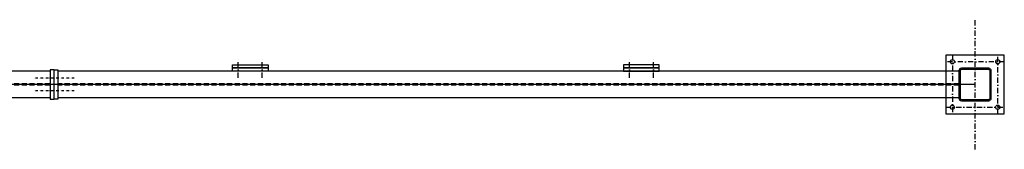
# Model space of a CAD drawing. Header units: millimetres. Extents: x -228255 to 14536, y -140109 to 119945.
# Tile 22 of 123: x -190839 to -187807, y 50588 to 50988. Entities that reach past the tile are written whole.
import ezdxf

# ---------------------------------------------------------------- set-up
doc = ezdxf.new("R2010")
doc.units = ezdxf.units.MM
doc.header["$LTSCALE"] = 2.5
for name, pattern in [('DASHDOT', [25.4, 12.7, -6.35, 0, -6.35]), ('DASHDOT2', [12.7, 6.35, -3.175, 0, -3.175]), ('DASHED2', [9.525, 6.35, -3.175])]:
    doc.linetypes.add(name, pattern=pattern)
for name, color, linetype in [('Osie', 134, 'DASHDOT'), ('Osie_laczniki', 157, 'DASHDOT2'), ('stal', 4, 'Continuous'), ('Stal_nw', 181, 'DASHED2')]:
    doc.layers.add(name, color=color, linetype=linetype)

# ---------------------------------------------------------------- blocks, each defined once
blk = doc.blocks.new('Zk100x100x4')
for points in [[(-42, -50), (42, -50, 0.414214), (50, -42), (50, 42, 0.414214), (42, 50), (-42, 50, 0.414214), (-50, 42), (-50, -42, 0.414214)], [(-42, -46), (42, -46, 0.414214), (46, -42), (46, 42, 0.414214), (42, 46), (-42, 46, 0.414214), (-46, 42), (-46, -42, 0.414214)]]:
    blk.add_lwpolyline(points, format="xyb", close=True)

msp = doc.modelspace()

# ---------------------------------------------------------------- linework, layer by layer
at = {"layer": 'Osie', "ltscale": 0.5}
msp.add_line((-187896.61, 50587.52), (-187896.61, 50987.52), dxfattribs=at)
at = {"layer": 'Osie', "linetype": 'ByBlock'}
msp.add_line((-187896.61, 50787.52), (-193570.61, 50787.52), dxfattribs=at)
at = {"layer": 'Osie_laczniki'}
for p, q in [((-190166.28, 50808.52), (-190166.28, 50868.52)), ((-190092.28, 50808.52), (-190092.28, 50868.52)), ((-188961.28, 50808.52), (-188961.28, 50868.52)), ((-188887.28, 50808.52), (-188887.28, 50868.52)), ((-187966.61, 50877.52), (-187966.61, 50697.52)), ((-187826.61, 50697.52), (-187826.61, 50877.52)), ((-187806.61, 50857.52), (-187986.61, 50857.52)), ((-187986.61, 50717.52), (-187806.61, 50717.52))]:
    msp.add_line(p, q, dxfattribs=at)
at = {"layer": 'Osie_laczniki', "ltscale": 0.5}
for p, q in [((-190671.11, 50807.52), (-190796.11, 50807.52)), ((-190671.11, 50767.52), (-190796.11, 50767.52))]:
    msp.add_line(p, q, dxfattribs=at)
at = {"layer": 'stal'}
for p, q in [((-190745.61, 50828.52), (-193520.61, 50828.52)), ((-187946.61, 50828.52), (-190721.61, 50828.52)), ((-190745.61, 50746.52), (-193520.61, 50746.52)), ((-187946.61, 50746.52), (-190721.61, 50746.52))]:
    msp.add_line(p, q, dxfattribs=at)
for points in [[(-187986.61, 50697.52), (-187806.61, 50697.52), (-187806.61, 50877.52), (-187986.61, 50877.52)], [(-190184.28, 50848.52), (-190074.28, 50848.52), (-190074.28, 50838.52), (-190184.28, 50838.52)], [(-190184.28, 50838.52), (-190074.28, 50838.52), (-190074.28, 50828.52), (-190184.28, 50828.52)], [(-188869.28, 50848.52), (-188979.28, 50848.52), (-188979.28, 50838.52), (-188869.28, 50838.52)], [(-188869.28, 50838.52), (-188979.28, 50838.52), (-188979.28, 50828.52), (-188869.28, 50828.52)]]:
    msp.add_lwpolyline(points, close=True, dxfattribs=at)
at = {"layer": 'stal', "ltscale": 0.5}
for points in [[(-190745.61, 50742.52), (-190733.61, 50742.52), (-190733.61, 50832.52), (-190745.61, 50832.52)], [(-190721.61, 50742.52), (-190733.61, 50742.52), (-190733.61, 50832.52), (-190721.61, 50832.52)]]:
    msp.add_lwpolyline(points, close=True, dxfattribs=at)
at = {"layer": 'stal'}
for centre in [(-187966.61, 50857.52), (-187826.61, 50857.52), (-187966.61, 50717.52), (-187826.61, 50717.52)]:
    msp.add_circle(centre, 6.5, dxfattribs=at)
at = {"layer": 'Stal_nw'}
for p, q in [((-190745.61, 50790.02), (-193520.61, 50790.02)), ((-190745.61, 50785.02), (-193520.61, 50785.02)), ((-187946.61, 50790.02), (-190721.61, 50790.02)), ((-187946.61, 50785.02), (-190721.61, 50785.02))]:
    msp.add_line(p, q, dxfattribs=at)

# ---------------------------------------------------------------- block references
at = {"layer": 'stal'}
msp.add_blockref('Zk100x100x4', (-187896.61, 50787.52), dxfattribs=at)

doc.saveas('drawing.dxf')
